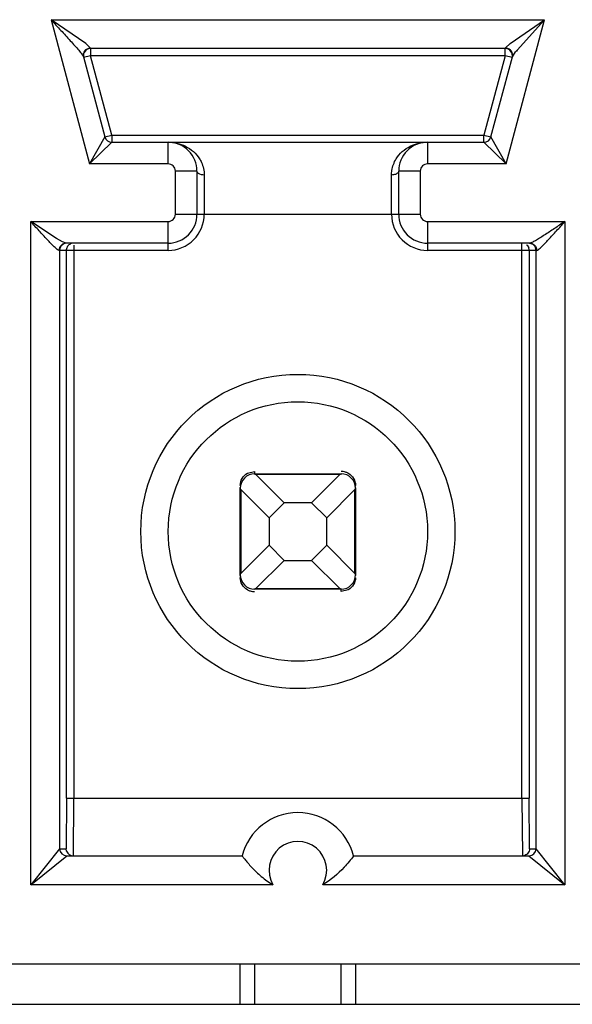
# Model space of a CAD drawing. Header units: inches. Extents: x 0 to 34, y 0 to 22.
# Tile 22 of 125: x 10.131 to 10.244, y 5.366 to 5.568. Entities that reach past the tile are written whole.
import ezdxf

# ---------------------------------------------------------------- set-up
doc = ezdxf.new("R2010")
doc.units = ezdxf.units.IN
doc.header["$LTSCALE"] = 1.87
doc.header["$MEASUREMENT"] = 0
doc.layers.get('0').update_dxf_attribs({"linetype": 'CONTINUOUS'})
doc.layers.add('02___PRT_ALL_AXES', color=7, linetype='CONTINUOUS')

msp = doc.modelspace()

# ---------------------------------------------------------------- linework, layer by layer
at = {"color": 7, "linetype": 'CONTINUOUS'}
for p, q in [((10.1370488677, 5.5676169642), (10.2382133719, 5.5676169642)), ((10.1370488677, 5.5676169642), (10.1449607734, 5.5380893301)), ((10.1441511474, 5.5627213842), (10.1370488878, 5.5676168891)), ((10.2303012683, 5.5380893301), (10.2382133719, 5.5676169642)), ((10.2311112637, 5.5627216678), (10.238213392, 5.5676168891)), ((10.232561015, 5.5613684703), (10.2382132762, 5.5676170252)), ((10.1451007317, 5.5618306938), (10.144111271, 5.5614449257)), ((10.1451007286, 5.5618306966), (10.1441511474, 5.5627213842)), ((10.145140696, 5.5617113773), (10.1451007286, 5.5618306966)), ((10.2301213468, 5.5617113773), (10.1451406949, 5.5617113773)), ((10.1451406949, 5.5617113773), (10.1451406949, 5.5602349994)), ((10.2301213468, 5.5602349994), (10.2301213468, 5.5617113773)), ((10.2301613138, 5.5618306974), (10.2301213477, 5.5617113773)), ((10.2301613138, 5.5618306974), (10.2311112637, 5.5627216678)), ((10.1436746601, 5.5600020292), (10.1480661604, 5.5436127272)), ((10.1451406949, 5.5602349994), (10.1437146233, 5.5598528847)), ((10.2301213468, 5.5602349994), (10.1451406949, 5.5602349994)), ((10.149492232, 5.5439948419), (10.1451406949, 5.5602349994)), ((10.2301213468, 5.5602349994), (10.2257698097, 5.5439948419)), ((10.2271958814, 5.5436127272), (10.231587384, 5.5600020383)), ((10.2315474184, 5.5598528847), (10.2301213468, 5.5602349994)), ((10.231587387, 5.5600020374), (10.2322586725, 5.5610005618)), ((10.1480661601, 5.5436127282), (10.1449607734, 5.5380893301)), ((10.1480661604, 5.5436127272), (10.149492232, 5.5439948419)), ((10.149492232, 5.5439948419), (10.2257698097, 5.5439948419)), ((10.149492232, 5.5439948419), (10.149492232, 5.542518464)), ((10.2257698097, 5.5439948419), (10.2271958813, 5.5436127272)), ((10.2257698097, 5.542518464), (10.2257698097, 5.5439948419)), ((10.2303012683, 5.5380893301), (10.2271958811, 5.5436127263)), ((10.1449607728, 5.5380893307), (10.1494922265, 5.5425184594)), ((10.1494922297, 5.542518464), (10.2257698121, 5.542518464)), ((10.1610562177, 5.5380893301), (10.1610562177, 5.542518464)), ((10.214205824, 5.542518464), (10.214205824, 5.5380893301)), ((10.2257698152, 5.5425184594), (10.2303012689, 5.5380893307)), ((10.1610562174, 5.5380893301), (10.1449607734, 5.5380893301)), ((10.2303012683, 5.5380893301), (10.2142058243, 5.5380893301)), ((10.1669617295, 5.5366129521), (10.1625325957, 5.5366129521)), ((10.1625325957, 5.5277546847), (10.1625325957, 5.5366129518)), ((10.1669617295, 5.5366129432), (10.1669617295, 5.5277546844)), ((10.1684381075, 5.5358076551), (10.1684381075, 5.5277546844)), ((10.2068239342, 5.5277546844), (10.2068239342, 5.5358076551)), ((10.2127294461, 5.5366129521), (10.2083003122, 5.5366129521)), ((10.2083003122, 5.5277546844), (10.2083003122, 5.5366129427)), ((10.2127294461, 5.5366129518), (10.2127294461, 5.5277546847)), ((10.1625325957, 5.5277546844), (10.2127294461, 5.5277546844)), ((10.1381635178, 5.5228257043), (10.1329006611, 5.526278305)), ((10.1329006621, 5.5262783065), (10.1610562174, 5.5262783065)), ((10.1329006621, 5.3904515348), (10.1329006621, 5.5262783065)), ((10.1610562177, 5.5203727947), (10.1610562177, 5.5262783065)), ((10.2142058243, 5.5262783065), (10.2423613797, 5.5262783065)), ((10.214205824, 5.5262783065), (10.214205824, 5.5203727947)), ((10.2423613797, 5.5262783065), (10.2423613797, 5.3904515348)), ((10.1393959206, 5.522119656), (10.1381635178, 5.5228257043)), ((10.1401334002, 5.5218491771), (10.1393959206, 5.522119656)), ((10.1401334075, 5.5218491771), (10.1394272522, 5.5216567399)), ((10.1610562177, 5.5218491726), (10.1401334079, 5.5218491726)), ((10.1416939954, 5.5214167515), (10.1416939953, 5.4081681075)), ((10.2351286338, 5.5218491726), (10.214205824, 5.5218491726)), ((10.2335680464, 5.4081681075), (10.2335680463, 5.5218491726)), ((10.234603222, 5.5214257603), (10.2349502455, 5.5208895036)), ((10.2351286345, 5.5218491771), (10.2358500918, 5.5216480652)), ((10.1387133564, 5.5206387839), (10.1386868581, 5.5203727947)), ((10.1610562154, 5.5203727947), (10.1386868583, 5.5203727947)), ((10.1388060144, 5.5203727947), (10.1388060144, 5.3978334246)), ((10.1391512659, 5.5213219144), (10.1388956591, 5.5208775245)), ((10.1402176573, 5.4081679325), (10.1402176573, 5.5203727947)), ((10.2365751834, 5.5203727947), (10.2142058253, 5.5203727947)), ((10.2350443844, 5.5203727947), (10.2350443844, 5.4081679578)), ((10.2364560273, 5.3978334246), (10.2364560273, 5.5203727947)), ((10.2365506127, 5.5206286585), (10.2365751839, 5.5203727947)), ((10.1772963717, 5.4747192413), (10.1787727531, 5.4751015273)), ((10.1787727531, 5.4751015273), (10.1787727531, 5.4746050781)), ((10.1786545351, 5.4746012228), (10.1787758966, 5.4745930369)), ((10.1787727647, 5.4746050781), (10.1964893, 5.4746050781)), ((10.1787758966, 5.4745930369), (10.1790046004, 5.4744952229)), ((10.1962366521, 5.4744760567), (10.1790253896, 5.4744760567)), ((10.18480188, 5.4686995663), (10.1790253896, 5.4744760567)), ((10.1962366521, 5.4744760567), (10.1904601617, 5.4686995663)), ((10.1962366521, 5.4744760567), (10.1964857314, 5.4745929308)), ((10.1964857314, 5.4745929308), (10.1966156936, 5.4745997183)), ((10.1758199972, 5.4539357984), (10.1758199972, 5.4716523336)), ((10.1758321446, 5.471648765), (10.175825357, 5.4717787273)), ((10.1759490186, 5.4713996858), (10.1758321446, 5.471648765)), ((10.1759490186, 5.4713996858), (10.181725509, 5.4656231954)), ((10.1759490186, 5.4713996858), (10.1759490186, 5.4541884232)), ((10.1935365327, 5.4656231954), (10.1993130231, 5.4713996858)), ((10.1993130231, 5.4541884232), (10.1993130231, 5.4713996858)), ((10.1994300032, 5.4716491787), (10.1993321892, 5.471420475)), ((10.1994381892, 5.4717705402), (10.1994300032, 5.4716491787)), ((10.1994420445, 5.4720134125), (10.1994420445, 5.4722480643)), ((10.1994420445, 5.4716523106), (10.1994420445, 5.4539357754)), ((10.181725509, 5.4656231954), (10.18480188, 5.4686995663)), ((10.1904601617, 5.4686995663), (10.18480188, 5.4686995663)), ((10.1904601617, 5.4686995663), (10.1935365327, 5.4656231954)), ((10.181725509, 5.4656231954), (10.181725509, 5.4599649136)), ((10.1935365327, 5.4599649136), (10.1935365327, 5.4656231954)), ((10.181725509, 5.4599649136), (10.1759490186, 5.4541884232)), ((10.18480188, 5.4568885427), (10.181725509, 5.4599649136)), ((10.1935365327, 5.4599649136), (10.1904601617, 5.4568885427)), ((10.1993130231, 5.4541884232), (10.1935365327, 5.4599649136)), ((10.1790253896, 5.4511120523), (10.18480188, 5.4568885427)), ((10.18480188, 5.4568885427), (10.1904601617, 5.4568885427)), ((10.1904601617, 5.4568885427), (10.1962366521, 5.4511120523)), ((10.1758199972, 5.4535746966), (10.1758199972, 5.4533400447)), ((10.1758238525, 5.4538175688), (10.1758320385, 5.4539389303)), ((10.1758320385, 5.4539389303), (10.1759298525, 5.454167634)), ((10.1993130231, 5.4541884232), (10.1994298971, 5.453939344)), ((10.1994298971, 5.453939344), (10.1994366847, 5.4538093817)), ((10.1787763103, 5.4509951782), (10.1786463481, 5.4509883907)), ((10.196489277, 5.4509830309), (10.1787727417, 5.4509830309)), ((10.1790253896, 5.4511120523), (10.1787763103, 5.4509951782)), ((10.1790253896, 5.4511120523), (10.1962366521, 5.4511120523)), ((10.1964861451, 5.4509950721), (10.1962574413, 5.4510928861)), ((10.1966075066, 5.4509868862), (10.1964861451, 5.4509950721)), ((10.1964892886, 5.4504865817), (10.1964892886, 5.4509830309)), ((10.19796567, 5.4508688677), (10.1964892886, 5.4504865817)), ((10.1402176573, 5.4081679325), (10.1401416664, 5.3978334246)), ((10.1402176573, 5.4081680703), (10.2350443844, 5.4081680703)), ((10.1416180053, 5.3963570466), (10.1416939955, 5.4081681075)), ((10.2335680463, 5.4081681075), (10.2336440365, 5.3963570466)), ((10.2351203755, 5.3978334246), (10.2350443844, 5.4081679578)), ((10.1329006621, 5.3904515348), (10.1402860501, 5.3963570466)), ((10.13880601, 5.3978332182), (10.1329006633, 5.3904515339)), ((10.1388060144, 5.3978334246), (10.1401416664, 5.3978334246)), ((10.1402375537, 5.3973121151), (10.1401416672, 5.3978334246)), ((10.1402827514, 5.3963570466), (10.1761950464, 5.3963570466)), ((10.1990669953, 5.3963570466), (10.2349792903, 5.3963570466)), ((10.2349759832, 5.3963570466), (10.2423613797, 5.3904515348)), ((10.2351203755, 5.3978334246), (10.2364560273, 5.3978334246)), ((10.2423613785, 5.3904515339), (10.2364560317, 5.3978332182)), ((10.1825166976, 5.3904515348), (10.1329006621, 5.3904515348)), ((10.2423613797, 5.3904515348), (10.1927453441, 5.3904515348)), ((10.5097766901, 5.3742113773), (9.5279853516, 5.3742113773)), ((10.1758199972, 5.3659613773), (10.1758199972, 5.3742113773)), ((10.1787727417, 5.3742113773), (10.1787727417, 5.3659613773)), ((10.1964893, 5.3659613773), (10.1964893, 5.3742113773)), ((10.1994420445, 5.3742113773), (10.1994420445, 5.3659613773))]:
    msp.add_line(p, q, dxfattribs=at)
for radius in [0.0321850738, 0.0265748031]:
    msp.add_circle((10.1876310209, 5.4627940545), radius, dxfattribs=at)
for centre, radius, start, end in [((10.1451406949, 5.5602349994), 0.001476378, 90.0000001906, 189.0110498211), ((10.2301213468, 5.5602349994), 0.001476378, 345.0000000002, 90), ((10.2301441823, 5.5603200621), 0.0015107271, 80.5968892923, 89.3504022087), ((10.1450454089, 5.5603683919), 0.0014188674, 185.8368762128, 194.9637983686), ((10.25208518, 5.5450155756), 0.0254678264, 140.0514002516, 141.1227409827), ((10.149492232, 5.5439948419), 0.001476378, 194.9999980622, 270), ((10.2257698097, 5.5439948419), 0.001476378, 270, 345.0000019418), ((10.1610562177, 5.5366129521), 0.0059055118, 359.9999128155, 90), ((10.214205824, 5.5366129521), 0.0059055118, 89.9988714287, 180.0000000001), ((10.1610562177, 5.5366129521), 0.0014763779, 359.9999885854, 90.0000114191), ((10.214205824, 5.5366129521), 0.0014763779, 89.9999885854, 180.0000114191), ((10.1610562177, 5.5277546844), 0.0073818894, 269.999982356, 360), ((10.1610562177, 5.5277546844), 0.0014763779, 269.9999885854, 1.14191e-05), ((10.1610562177, 5.5277546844), 0.0059055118, 269.9999999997, 360), ((10.214205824, 5.5277546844), 0.0073818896, 180, 270.0000099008), ((10.214205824, 5.5277546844), 0.0059055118, 180, 270.0000000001), ((10.214205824, 5.5277546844), 0.0014763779, 179.9999885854, 270.0000114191), ((10.1416934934, 5.5203650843), 0.0014828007, 109.8794210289, 119.8335695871), ((10.233569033, 5.5203737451), 0.0014752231, 45.4895701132, 50.4269843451), ((10.1402658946, 5.520371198), 0.0014598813, 169.8259070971, 179.9373363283), ((10.1403176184, 5.5203626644), 0.0015122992, 160.0957973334, 169.8538319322), ((10.2335304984, 5.5203617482), 0.0015146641, 10.4559840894, 20.3913579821), ((10.2335852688, 5.5203710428), 0.0014591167, 0.0687928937, 10.4873788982), ((10.1964868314, 5.4720349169), 0.0030666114, 72.6417578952, 89.9540905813), ((10.1965010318, 5.4720917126), 0.0030081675, 60.8638097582, 72.5771701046), ((10.1787727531, 5.4716523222), 0.0029527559, 90, 179.9997786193), ((10.1787781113, 5.4742286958), 0.0003497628, 45.0095822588, 49.6428266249), ((10.1964892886, 5.4716523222), 0.0029527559, 0, 89.9997786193), ((10.1990656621, 5.471646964), 0.0003497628, 315.009582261, 319.6428266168), ((10.1787727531, 5.4539357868), 0.0029527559, 180, 269.9997786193), ((10.1761963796, 5.453941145), 0.0003497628, 135.009582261, 139.6428266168), ((10.1964892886, 5.4539357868), 0.0029527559, 270, 359.9997786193), ((10.1787610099, 5.4534963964), 0.0030081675, 240.8638097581, 252.5771701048), ((10.1964839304, 5.4513594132), 0.0003497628, 225.009582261, 229.6428266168), ((10.1787752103, 5.4535531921), 0.0030666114, 252.6417578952, 269.9540905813), ((10.1876310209, 5.3934042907), 0.0118110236, 14.4775121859, 165.5224878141), ((10.1876310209, 5.3934042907), 0.0059054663, 330.0000000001, 209.9999999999), ((10.1402824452, 5.3978333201), 0.0014764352, 180.0114326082, 269.9994910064), ((10.1416168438, 5.3978305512), 0.0014735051, 200.5998220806, 270.045162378), ((10.2349795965, 5.3978333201), 0.0014764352, 270.000509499, 359.9885668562)]:
    msp.add_arc(centre, radius, start, end, dxfattribs=at)
for points, knots in [([(10.1370488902, 5.5676168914), (10.1377202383, 5.5668906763), (10.1390420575, 5.5654603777), (10.1406642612, 5.5636893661), (10.1418774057, 5.5623287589), (10.1426773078, 5.5614143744), (10.1432651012, 5.5606594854), (10.1436199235, 5.5602062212), (10.143674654, 5.5600020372)], [0, 0, 0, 0, 0.2935344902, 0.578126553, 0.7125014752, 0.8351304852, 0.9372582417, 1, 1, 1, 1]), ([(10.2315873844, 5.5600020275), (10.2316871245, 5.5603742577), (10.2315529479, 5.5612627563), (10.230790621, 5.5617444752), (10.2303910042, 5.56181049)], [0, 0, 0, 0, 0.4875559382, 1, 1, 1, 1]), ([(10.144111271, 5.5614449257), (10.1440232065, 5.5613661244), (10.1437252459, 5.5610304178), (10.1436003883, 5.5605506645), (10.1436338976, 5.5602240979)], [0, 0, 0, 0, 0.2646933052, 1, 1, 1, 1]), ([(10.1610562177, 5.542518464), (10.1622635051, 5.5425184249), (10.1648025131, 5.5419582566), (10.1668026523, 5.5402065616), (10.1674869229, 5.5391028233)], [0, 0, 0, 0, 0.4817727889, 1, 1, 1, 1]), ([(10.2077755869, 5.5391035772), (10.2084599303, 5.5402071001), (10.2104600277, 5.5419584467), (10.2129988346, 5.5425184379), (10.2142060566, 5.542518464)], [0, 0, 0, 0, 0.5182129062, 1, 1, 1, 1]), ([(10.1674869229, 5.5391028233), (10.1676294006, 5.5388730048), (10.1681762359, 5.5378593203), (10.1684380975, 5.5366883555), (10.1684381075, 5.5358076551)], [0, 0, 0, 0, 0.2349060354, 1, 1, 1, 1]), ([(10.2068239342, 5.5358076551), (10.206823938, 5.5361176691), (10.2069106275, 5.5372695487), (10.2073316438, 5.5383877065), (10.2077755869, 5.5391035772)], [0, 0, 0, 0, 0.2690239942, 1, 1, 1, 1]), ([(10.1684381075, 5.5358076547), (10.1682547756, 5.5358076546), (10.1677124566, 5.5358528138), (10.166961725, 5.5362158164), (10.1669617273, 5.5366129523)], [0, 0, 0, 0, 0.3158347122, 1, 1, 1, 1]), ([(10.2083003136, 5.5366129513), (10.2083003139, 5.5365069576), (10.2081548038, 5.5361831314), (10.2075942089, 5.5358807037), (10.2070978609, 5.5358076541), (10.2068239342, 5.5358076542)], [0, 0, 0, 0, 0.1758142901, 0.5456312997, 1, 1, 1, 1]), ([(10.1386868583, 5.5203727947), (10.1385432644, 5.5203727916), (10.1381990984, 5.5206492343), (10.1376658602, 5.5211069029), (10.1369868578, 5.5217989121), (10.1359475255, 5.5228940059), (10.134577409, 5.5244044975), (10.1334680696, 5.5256438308), (10.1329006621, 5.5262783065)], [0, 0, 0, 0, 0.0519201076, 0.1446430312, 0.2636420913, 0.3983097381, 0.6922330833, 1, 1, 1, 1]), ([(10.2423613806, 5.526278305), (10.2416427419, 5.5257962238), (10.2402384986, 5.524854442), (10.2385099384, 5.523713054), (10.2372106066, 5.5228905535), (10.2363682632, 5.5223805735), (10.2356995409, 5.5220332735), (10.2352916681, 5.5218491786), (10.2351286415, 5.5218491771)], [0, 0, 0, 0, 0.3053246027, 0.5966804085, 0.7304463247, 0.848535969, 0.9424792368, 1, 1, 1, 1]), ([(10.2365751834, 5.5203727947), (10.2367187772, 5.5203727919), (10.2370629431, 5.5206492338), (10.2375961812, 5.5211069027), (10.2382751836, 5.5217989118), (10.239314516, 5.5228940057), (10.2406846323, 5.5244044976), (10.2417939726, 5.5256438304), (10.2423613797, 5.5262783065)], [0, 0, 0, 0, 0.0519200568, 0.1446429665, 0.2636420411, 0.3983097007, 0.6922330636, 1, 1, 1, 1]), ([(10.1402176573, 5.5203727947), (10.1402176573, 5.5206275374), (10.1403545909, 5.5211459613), (10.1407349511, 5.5215244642), (10.1409558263, 5.5216513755)], [0, 0, 0, 0, 0.5000029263, 1, 1, 1, 1]), ([(10.2364560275, 5.5203727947), (10.2364560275, 5.5207263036), (10.2361822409, 5.5214600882), (10.2354799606, 5.5218049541), (10.235128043, 5.5218414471)], [0, 0, 0, 0, 0.499790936, 1, 1, 1, 1]), ([(10.1758199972, 5.4722480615), (10.1758199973, 5.4727416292), (10.1760995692, 5.4737543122), (10.1768588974, 5.474475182), (10.1772963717, 5.4747192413)], [0, 0, 0, 0, 0.4962896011, 1, 1, 1, 1]), ([(10.1966156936, 5.4745997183), (10.1966199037, 5.4746000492), (10.1966285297, 5.4746005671), (10.1966371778, 5.4746005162), (10.1966415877, 5.4746003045)], [0, 0, 0, 0, 0.4888888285, 1, 1, 1, 1]), ([(10.1979656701, 5.4747192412), (10.1984031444, 5.4744751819), (10.1991624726, 5.4737543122), (10.1994420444, 5.4727416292), (10.1994420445, 5.4722480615)], [0, 0, 0, 0, 0.5037103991, 1, 1, 1, 1]), ([(10.175825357, 5.4717787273), (10.1758250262, 5.4717829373), (10.1758245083, 5.4717915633), (10.1758245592, 5.4718002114), (10.1758247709, 5.4718046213)], [0, 0, 0, 0, 0.4888888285, 1, 1, 1, 1]), ([(10.1772963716, 5.4508688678), (10.1768588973, 5.4511129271), (10.1760995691, 5.4518337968), (10.1758199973, 5.4528464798), (10.1758199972, 5.4533400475)], [0, 0, 0, 0, 0.5037103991, 1, 1, 1, 1]), ([(10.1994420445, 5.4533400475), (10.1994420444, 5.4528464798), (10.1991624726, 5.4518337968), (10.1984031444, 5.451112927), (10.19796567, 5.4508688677)], [0, 0, 0, 0, 0.4962896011, 1, 1, 1, 1]), ([(10.1994366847, 5.4538093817), (10.1994370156, 5.4538051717), (10.1994375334, 5.4537965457), (10.1994374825, 5.4537878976), (10.1994372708, 5.4537834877)], [0, 0, 0, 0, 0.4888888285, 1, 1, 1, 1]), ([(10.1786463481, 5.4509883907), (10.178642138, 5.4509880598), (10.178633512, 5.4509875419), (10.1786248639, 5.4509875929), (10.178620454, 5.4509878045)], [0, 0, 0, 0, 0.4888888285, 1, 1, 1, 1]), ([(10.1761950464, 5.3963570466), (10.1762141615, 5.3963570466), (10.1762426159, 5.3962608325), (10.176362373, 5.3961637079), (10.1765209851, 5.3959321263), (10.1767534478, 5.3956559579), (10.1770358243, 5.3953085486), (10.1775036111, 5.3947589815), (10.1781823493, 5.3940000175), (10.1791047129, 5.3930602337), (10.1805023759, 5.3917911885), (10.181676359, 5.3909367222), (10.1825166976, 5.3904515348)], [0, 0, 0, 0, 0.0065916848, 0.0260717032, 0.0576148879, 0.100007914, 0.1518161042, 0.2115344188, 0.3490586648, 0.5027464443, 0.6653827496, 1, 1, 1, 1]), ([(10.1990669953, 5.3963570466), (10.1984505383, 5.3955687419), (10.196586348, 5.3933318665), (10.1943754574, 5.3913927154), (10.1927453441, 5.3904515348)], [0, 0, 0, 0, 0.349621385, 1, 1, 1, 1]), ([(10.2351203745, 5.3978334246), (10.2351203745, 5.397498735), (10.234877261, 5.3968062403), (10.2342401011, 5.3964432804), (10.2339104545, 5.3963819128)], [0, 0, 0, 0, 0.4995369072, 1, 1, 1, 1])]:
    msp.add_open_spline(points, degree=3, knots=knots, dxfattribs=at)
for points in [[(10.1394272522, 5.5216567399), (10.1390655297, 5.5214544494), (10.1387922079, 5.5210456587), (10.1387133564, 5.5206387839)], [(10.1402823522, 5.5218491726), (10.1398663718, 5.5218491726), (10.1394186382, 5.5216405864), (10.1391512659, 5.5213219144)], [(10.2358500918, 5.5216480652), (10.2362075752, 5.5214426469), (10.236474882, 5.5210339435), (10.2365506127, 5.5206286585)]]:
    msp.add_open_spline(points, degree=3, dxfattribs=at)
at = {"layer": '02___PRT_ALL_AXES', "color": 7, "linetype": 'CONTINUOUS'}
msp.add_line((9.5197353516, 5.3659613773), (10.5180266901, 5.3659613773), dxfattribs=at)

doc.saveas('drawing.dxf')
